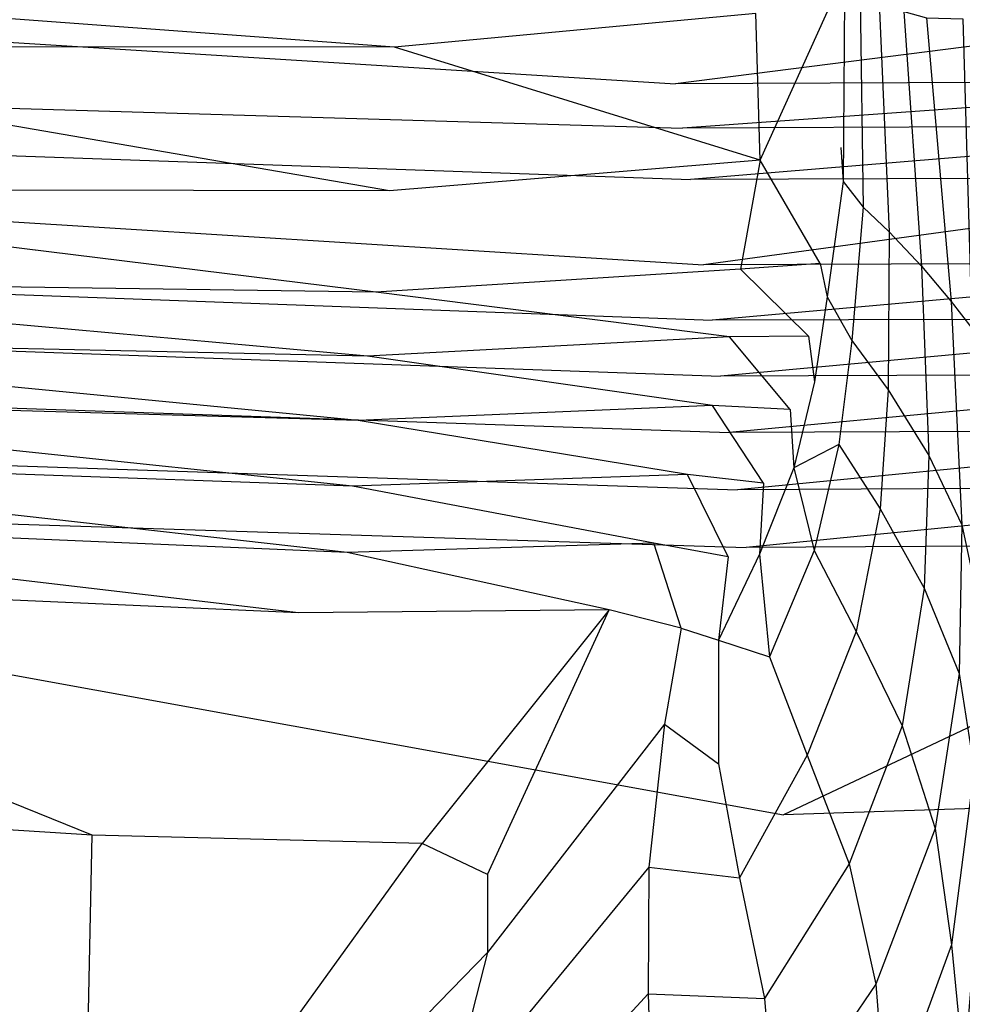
# Model space of a CAD drawing. Extents: x 0 to 0.36, y -0.55 to 0.
# Tile 9 of 25: x 0.06 to 0.1, y -0.104 to -0.062. Entities that reach past the tile are written whole.
import ezdxf

# ---------------------------------------------------------------- set-up
doc = ezdxf.new("R2010")
doc.units = 0
doc.layers.add('L0_WC_N_767710__0___REPLACEMTFO', color=7, linetype='CONTINUOUS')

msp = doc.modelspace()

# ---------------------------------------------------------------- linework, layer by layer
at = {"layer": 'L0_WC_N_767710__0___REPLACEMTFO', "color": 8}
for points, invisible_edges in [([(0.076033, -0.063011, 0.308741), (0.040911, -0.060417, 0.308724), (0.076458, -0.059864, 0.30874), (0.076033, -0.063011, 0.308741)], 14), ([(0.076458, -0.059864, 0.30874), (0.091393, -0.061584, 0.308734), (0.076033, -0.063011, 0.308741), (0.076458, -0.059864, 0.30874)], 13), ([(0.040911, -0.060417, 0.308724), (0.076033, -0.063011, 0.308741), (0.040281, -0.062986, 0.308724), (0.040911, -0.060417, 0.308724)], 13), ([(0.038936, -0.061511, 0.360135), (0.087988, -0.064572, 0.360137), (0.087456, -0.061111, 0.360135), (0.038936, -0.061511, 0.360135)], 14), ([(0.087988, -0.064572, 0.360137), (0.116373, -0.060969, 0.360135), (0.087456, -0.061111, 0.360135), (0.087988, -0.064572, 0.360137)], 13), ([(0.116373, -0.060969, 0.360135), (0.087988, -0.064572, 0.360137), (0.116472, -0.064454, 0.360137), (0.116373, -0.060969, 0.360135)], 14), ([(0.094791, -0.060734, 0.308734), (0.091589, -0.067825, 0.308726), (0.091393, -0.061584, 0.308734), (0.094791, -0.060734, 0.308734)], 13), ([(0.091589, -0.067825, 0.308726), (0.094791, -0.060734, 0.308734), (0.095017, -0.067282, 0.308724), (0.091589, -0.067825, 0.308726)], 14), ([(0.094791, -0.060734, 0.308734), (0.095164, -0.060767, 0.302689), (0.095017, -0.067282, 0.308724), (0.094791, -0.060734, 0.308734)], 14), ([(0.095164, -0.060767, 0.302689), (0.095108, -0.068721, 0.299508), (0.095017, -0.067282, 0.308724), (0.095164, -0.060767, 0.302689)], 14), ([(0.095164, -0.060767, 0.302689), (0.095833, -0.060926, 0.291758), (0.095108, -0.068721, 0.299508), (0.095164, -0.060767, 0.302689)], 14), ([(0.095833, -0.060926, 0.291758), (0.095964, -0.069817, 0.288508), (0.095108, -0.068721, 0.299508), (0.095833, -0.060926, 0.291758)], 14), ([(0.095833, -0.060926, 0.291758), (0.096639, -0.061127, 0.281736), (0.095964, -0.069817, 0.288508), (0.095833, -0.060926, 0.291758)], 14), ([(0.096639, -0.061127, 0.281736), (0.097063, -0.070873, 0.277481), (0.095964, -0.069817, 0.288508), (0.096639, -0.061127, 0.281736)], 14), ([(0.096639, -0.061127, 0.281736), (0.097687, -0.061503, 0.268894), (0.097063, -0.070873, 0.277481), (0.096639, -0.061127, 0.281736)], 14), ([(0.087988, -0.064572, 0.360137), (0.038936, -0.061511, 0.360135), (0.038179, -0.064968, 0.360137), (0.087988, -0.064572, 0.360137)], 13), ([(0.097687, -0.061503, 0.268894), (0.09844, -0.072329, 0.264418), (0.097063, -0.070873, 0.277481), (0.097687, -0.061503, 0.268894)], 14), ([(0.097687, -0.061503, 0.268894), (0.098651, -0.06177, 0.256087), (0.09844, -0.072329, 0.264418), (0.097687, -0.061503, 0.268894)], 14), ([(0.091589, -0.067825, 0.308726), (0.076033, -0.063011, 0.308741), (0.091393, -0.061584, 0.308734), (0.091589, -0.067825, 0.308726)], 14), ([(0.098651, -0.06177, 0.256087), (0.099704, -0.073824, 0.249336), (0.09844, -0.072329, 0.264418), (0.098651, -0.06177, 0.256087)], 14), ([(0.098651, -0.06177, 0.256087), (0.100194, -0.061804, 0.2302), (0.099704, -0.073824, 0.249336), (0.098651, -0.06177, 0.256087)], 14), ([(0.100194, -0.061804, 0.2302), (0.100582, -0.074962, 0.229271), (0.099704, -0.073824, 0.249336), (0.100194, -0.061804, 0.2302)], 14), ([(0.040281, -0.062986, 0.308724), (0.075821, -0.069126, 0.30874), (0.039851, -0.069063, 0.308725), (0.040281, -0.062986, 0.308724)], 13), ([(0.075821, -0.069126, 0.30874), (0.040281, -0.062986, 0.308724), (0.076033, -0.063011, 0.308741), (0.075821, -0.069126, 0.30874)], 14), ([(0.076033, -0.063011, 0.308741), (0.091589, -0.067825, 0.308726), (0.075821, -0.069126, 0.30874), (0.076033, -0.063011, 0.308741)], 13), ([(0.088278, -0.066452, 0.360137), (0.116472, -0.064454, 0.360137), (0.087988, -0.064572, 0.360137), (0.088278, -0.066452, 0.360137)], 13), ([(0.116472, -0.064454, 0.360137), (0.088278, -0.066452, 0.360137), (0.116526, -0.066345, 0.360137), (0.116472, -0.064454, 0.360137)], 14), ([(0.038179, -0.064968, 0.360137), (0.088278, -0.066452, 0.360137), (0.087988, -0.064572, 0.360137), (0.038179, -0.064968, 0.360137)], 14), ([(0.088278, -0.066452, 0.360137), (0.038179, -0.064968, 0.360137), (0.037765, -0.06685, 0.360137), (0.088278, -0.066452, 0.360137)], 13), ([(0.037765, -0.06685, 0.360137), (0.088616, -0.068644, 0.360138), (0.088278, -0.066452, 0.360137), (0.037765, -0.06685, 0.360137)], 14), ([(0.088616, -0.068644, 0.360138), (0.116526, -0.066345, 0.360137), (0.088278, -0.066452, 0.360137), (0.088616, -0.068644, 0.360138)], 13), ([(0.116526, -0.066345, 0.360137), (0.088616, -0.068644, 0.360138), (0.116589, -0.068548, 0.360138), (0.116526, -0.066345, 0.360137)], 14), ([(0.088616, -0.068644, 0.360138), (0.037765, -0.06685, 0.360137), (0.037282, -0.069042, 0.360138), (0.088616, -0.068644, 0.360138)], 13), ([(0.094135, -0.072213, 0.308692), (0.091589, -0.067825, 0.308726), (0.095017, -0.067282, 0.308724), (0.094135, -0.072213, 0.308692)], 14), ([(0.095017, -0.067282, 0.308724), (0.095108, -0.068721, 0.299508), (0.094135, -0.072213, 0.308692), (0.095017, -0.067282, 0.308724)], 14), ([(0.091589, -0.067825, 0.308726), (0.090754, -0.07245, 0.308697), (0.075821, -0.069126, 0.30874), (0.091589, -0.067825, 0.308726)], 14), ([(0.091589, -0.067825, 0.308726), (0.094135, -0.072213, 0.308692), (0.090754, -0.07245, 0.308697), (0.091589, -0.067825, 0.308726)], 13), ([(0.037282, -0.069042, 0.360138), (0.089175, -0.072268, 0.360139), (0.088616, -0.068644, 0.360138), (0.037282, -0.069042, 0.360138)], 14), ([(0.089175, -0.072268, 0.360139), (0.116589, -0.068548, 0.360138), (0.088616, -0.068644, 0.360138), (0.089175, -0.072268, 0.360139)], 13), ([(0.116589, -0.068548, 0.360138), (0.089175, -0.072268, 0.360139), (0.116693, -0.07219, 0.360139), (0.116589, -0.068548, 0.360138)], 14), ([(0.089175, -0.072268, 0.360139), (0.037282, -0.069042, 0.360138), (0.036485, -0.072668, 0.360139), (0.089175, -0.072268, 0.360139)], 13), ([(0.039851, -0.069063, 0.308725), (0.075246, -0.073431, 0.308736), (0.038892, -0.072926, 0.308726), (0.039851, -0.069063, 0.308725)], 13), ([(0.075246, -0.073431, 0.308736), (0.039851, -0.069063, 0.308725), (0.075821, -0.069126, 0.30874), (0.075246, -0.073431, 0.308736)], 14), ([(0.095108, -0.068721, 0.299508), (0.094427, -0.073627, 0.298124), (0.094135, -0.072213, 0.308692), (0.095108, -0.068721, 0.299508)], 14), ([(0.095108, -0.068721, 0.299508), (0.095964, -0.069817, 0.288508), (0.094427, -0.073627, 0.298124), (0.095108, -0.068721, 0.299508)], 14), ([(0.090754, -0.07245, 0.308697), (0.075246, -0.073431, 0.308736), (0.075821, -0.069126, 0.30874), (0.090754, -0.07245, 0.308697)], 14), ([(0.095964, -0.069817, 0.288508), (0.095486, -0.075492, 0.286549), (0.094427, -0.073627, 0.298124), (0.095964, -0.069817, 0.288508)], 14), ([(0.095964, -0.069817, 0.288508), (0.097063, -0.070873, 0.277481), (0.095486, -0.075492, 0.286549), (0.095964, -0.069817, 0.288508)], 14), ([(0.097063, -0.070873, 0.277481), (0.097018, -0.07759, 0.274822), (0.095486, -0.075492, 0.286549), (0.097063, -0.070873, 0.277481)], 14), ([(0.097063, -0.070873, 0.277481), (0.09844, -0.072329, 0.264418), (0.097018, -0.07759, 0.274822), (0.097063, -0.070873, 0.277481)], 14), ([(0.036485, -0.072668, 0.360139), (0.089537, -0.074629, 0.360139), (0.089175, -0.072268, 0.360139), (0.036485, -0.072668, 0.360139)], 14), ([(0.089537, -0.074629, 0.360139), (0.116693, -0.07219, 0.360139), (0.089175, -0.072268, 0.360139), (0.089537, -0.074629, 0.360139)], 13), ([(0.116693, -0.07219, 0.360139), (0.089537, -0.074629, 0.360139), (0.116759, -0.074536, 0.360139), (0.116693, -0.07219, 0.360139)], 14), ([(0.093632, -0.075301, 0.308672), (0.090754, -0.07245, 0.308697), (0.094135, -0.072213, 0.308692), (0.093632, -0.075301, 0.308672)], 14), ([(0.094135, -0.072213, 0.308692), (0.094427, -0.073627, 0.298124), (0.093632, -0.075301, 0.308672), (0.094135, -0.072213, 0.308692)], 14), ([(0.09844, -0.072329, 0.264418), (0.098747, -0.080378, 0.261659), (0.097018, -0.07759, 0.274822), (0.09844, -0.072329, 0.264418)], 14), ([(0.09844, -0.072329, 0.264418), (0.099704, -0.073824, 0.249336), (0.098747, -0.080378, 0.261659), (0.09844, -0.072329, 0.264418)], 14), ([(0.089537, -0.074629, 0.360139), (0.036485, -0.072668, 0.360139), (0.035957, -0.075083, 0.360139), (0.089537, -0.074629, 0.360139)], 13), ([(0.090281, -0.075339, 0.30868), (0.075246, -0.073431, 0.308736), (0.090754, -0.07245, 0.308697), (0.090281, -0.075339, 0.30868)], 14), ([(0.090754, -0.07245, 0.308697), (0.093632, -0.075301, 0.308672), (0.090281, -0.075339, 0.30868), (0.090754, -0.07245, 0.308697)], 13), ([(0.038892, -0.072926, 0.308726), (0.074891, -0.076151, 0.308732), (0.038287, -0.07538, 0.308726), (0.038892, -0.072926, 0.308726)], 13), ([(0.074891, -0.076151, 0.308732), (0.038892, -0.072926, 0.308726), (0.075246, -0.073431, 0.308736), (0.074891, -0.076151, 0.308732)], 14), ([(0.075246, -0.073431, 0.308736), (0.090281, -0.075339, 0.30868), (0.074891, -0.076151, 0.308732), (0.075246, -0.073431, 0.308736)], 13), ([(0.094427, -0.073627, 0.298124), (0.093888, -0.07725, 0.297949), (0.093632, -0.075301, 0.308672), (0.094427, -0.073627, 0.298124)], 14), ([(0.094427, -0.073627, 0.298124), (0.095486, -0.075492, 0.286549), (0.093888, -0.07725, 0.297949), (0.094427, -0.073627, 0.298124)], 14), ([(0.099704, -0.073824, 0.249336), (0.100156, -0.083327, 0.247039), (0.098747, -0.080378, 0.261659), (0.099704, -0.073824, 0.249336)], 14), ([(0.099704, -0.073824, 0.249336), (0.100582, -0.074962, 0.229271), (0.100156, -0.083327, 0.247039), (0.099704, -0.073824, 0.249336)], 14), ([(0.035957, -0.075083, 0.360139), (0.089899, -0.077006, 0.36014), (0.089537, -0.074629, 0.360139), (0.035957, -0.075083, 0.360139)], 14), ([(0.089899, -0.077006, 0.36014), (0.116759, -0.074536, 0.360139), (0.089537, -0.074629, 0.360139), (0.089899, -0.077006, 0.36014)], 13), ([(0.116759, -0.074536, 0.360139), (0.089899, -0.077006, 0.36014), (0.116826, -0.076899, 0.36014), (0.116759, -0.074536, 0.360139)], 14), ([(0.089899, -0.077006, 0.36014), (0.035957, -0.075083, 0.360139), (0.035429, -0.077517, 0.36014), (0.089899, -0.077006, 0.36014)], 13), ([(0.089561, -0.078257, 0.308669), (0.074891, -0.076151, 0.308732), (0.090281, -0.075339, 0.30868), (0.089561, -0.078257, 0.308669)], 14), ([(0.090281, -0.075339, 0.30868), (0.092859, -0.078422, 0.30866), (0.089561, -0.078257, 0.308669), (0.090281, -0.075339, 0.30868)], 13), ([(0.092859, -0.078422, 0.30866), (0.090281, -0.075339, 0.30868), (0.093632, -0.075301, 0.308672), (0.092859, -0.078422, 0.30866)], 14), ([(0.093632, -0.075301, 0.308672), (0.093888, -0.07725, 0.297949), (0.092859, -0.078422, 0.30866), (0.093632, -0.075301, 0.308672)], 14), ([(0.100582, -0.074962, 0.229271), (0.100843, -0.086588, 0.230166), (0.100156, -0.083327, 0.247039), (0.100582, -0.074962, 0.229271)], 14), ([(0.038287, -0.07538, 0.308726), (0.074501, -0.078888, 0.308728), (0.037681, -0.077852, 0.308727), (0.038287, -0.07538, 0.308726)], 13), ([(0.074501, -0.078888, 0.308728), (0.038287, -0.07538, 0.308726), (0.074891, -0.076151, 0.308732), (0.074501, -0.078888, 0.308728)], 14), ([(0.095486, -0.075492, 0.286549), (0.094932, -0.079911, 0.28613), (0.093888, -0.07725, 0.297949), (0.095486, -0.075492, 0.286549)], 14), ([(0.095486, -0.075492, 0.286549), (0.097018, -0.07759, 0.274822), (0.094932, -0.079911, 0.28613), (0.095486, -0.075492, 0.286549)], 14), ([(0.074891, -0.076151, 0.308732), (0.089561, -0.078257, 0.308669), (0.074501, -0.078888, 0.308728), (0.074891, -0.076151, 0.308732)], 13), ([(0.035429, -0.077517, 0.36014), (0.090261, -0.079406, 0.36014), (0.089899, -0.077006, 0.36014), (0.035429, -0.077517, 0.36014)], 14), ([(0.090261, -0.079406, 0.36014), (0.116826, -0.076899, 0.36014), (0.089899, -0.077006, 0.36014), (0.090261, -0.079406, 0.36014)], 13), ([(0.116826, -0.076899, 0.36014), (0.090261, -0.079406, 0.36014), (0.116893, -0.079282, 0.36014), (0.116826, -0.076899, 0.36014)], 14), ([(0.093888, -0.07725, 0.297949), (0.093018, -0.080907, 0.298349), (0.092859, -0.078422, 0.30866), (0.093888, -0.07725, 0.297949)], 14), ([(0.094932, -0.079911, 0.28613), (0.093018, -0.080907, 0.298349), (0.093888, -0.07725, 0.297949), (0.094932, -0.079911, 0.28613)], 14), ([(0.090261, -0.079406, 0.36014), (0.035429, -0.077517, 0.36014), (0.034901, -0.079975, 0.360141), (0.090261, -0.079406, 0.36014)], 13), ([(0.037681, -0.077852, 0.308727), (0.074254, -0.081676, 0.308726), (0.037075, -0.080349, 0.308728), (0.037681, -0.077852, 0.308727)], 13), ([(0.074254, -0.081676, 0.308726), (0.037681, -0.077852, 0.308727), (0.074501, -0.078888, 0.308728), (0.074254, -0.081676, 0.308726)], 14), ([(0.097018, -0.07759, 0.274822), (0.096686, -0.082645, 0.27412), (0.094932, -0.079911, 0.28613), (0.097018, -0.07759, 0.274822)], 14), ([(0.097018, -0.07759, 0.274822), (0.098747, -0.080378, 0.261659), (0.096686, -0.082645, 0.27412), (0.097018, -0.07759, 0.274822)], 14), ([(0.088488, -0.08119, 0.308666), (0.074501, -0.078888, 0.308728), (0.089561, -0.078257, 0.308669), (0.088488, -0.08119, 0.308666)], 14), ([(0.089561, -0.078257, 0.308669), (0.09172, -0.081561, 0.308657), (0.088488, -0.08119, 0.308666), (0.089561, -0.078257, 0.308669)], 13), ([(0.09172, -0.081561, 0.308657), (0.089561, -0.078257, 0.308669), (0.092859, -0.078422, 0.30866), (0.09172, -0.081561, 0.308657)], 14), ([(0.092859, -0.078422, 0.30866), (0.093018, -0.080907, 0.298349), (0.09172, -0.081561, 0.308657), (0.092859, -0.078422, 0.30866)], 14), ([(0.074501, -0.078888, 0.308728), (0.088488, -0.08119, 0.308666), (0.074254, -0.081676, 0.308726), (0.074501, -0.078888, 0.308728)], 13), ([(0.034901, -0.079975, 0.360141), (0.090623, -0.081835, 0.360141), (0.090261, -0.079406, 0.36014), (0.034901, -0.079975, 0.360141)], 14), ([(0.090623, -0.081835, 0.360141), (0.116893, -0.079282, 0.36014), (0.090261, -0.079406, 0.36014), (0.090623, -0.081835, 0.360141)], 13), ([(0.116893, -0.079282, 0.36014), (0.090623, -0.081835, 0.360141), (0.116959, -0.081692, 0.360141), (0.116893, -0.079282, 0.36014)], 14), ([(0.093018, -0.080907, 0.298349), (0.094932, -0.079911, 0.28613), (0.093876, -0.084412, 0.286579), (0.093018, -0.080907, 0.298349)], 13), ([(0.094932, -0.079911, 0.28613), (0.096686, -0.082645, 0.27412), (0.093876, -0.084412, 0.286579), (0.094932, -0.079911, 0.28613)], 14), ([(0.090623, -0.081835, 0.360141), (0.034901, -0.079975, 0.360141), (0.034373, -0.082463, 0.360141), (0.090623, -0.081835, 0.360141)], 13), ([(0.037075, -0.080349, 0.308728), (0.074031, -0.084508, 0.308727), (0.036468, -0.082879, 0.308728), (0.037075, -0.080349, 0.308728)], 13), ([(0.074031, -0.084508, 0.308727), (0.037075, -0.080349, 0.308728), (0.074254, -0.081676, 0.308726), (0.074031, -0.084508, 0.308727)], 14), ([(0.098747, -0.080378, 0.261659), (0.098553, -0.086018, 0.260994), (0.096686, -0.082645, 0.27412), (0.098747, -0.080378, 0.261659)], 14), ([(0.098747, -0.080378, 0.261659), (0.100156, -0.083327, 0.247039), (0.098553, -0.086018, 0.260994), (0.098747, -0.080378, 0.261659)], 14), ([(0.087062, -0.084107, 0.308673), (0.074254, -0.081676, 0.308726), (0.088488, -0.08119, 0.308666), (0.087062, -0.084107, 0.308673)], 14), ([(0.088488, -0.08119, 0.308666), (0.090216, -0.084686, 0.308666), (0.087062, -0.084107, 0.308673), (0.088488, -0.08119, 0.308666)], 13), ([(0.090216, -0.084686, 0.308666), (0.088488, -0.08119, 0.308666), (0.09172, -0.081561, 0.308657), (0.090216, -0.084686, 0.308666)], 14), ([(0.093018, -0.080907, 0.298349), (0.093876, -0.084412, 0.286579), (0.09156, -0.08457, 0.298875), (0.093018, -0.080907, 0.298349)], 14), ([(0.093018, -0.080907, 0.298349), (0.09156, -0.08457, 0.298875), (0.09172, -0.081561, 0.308657), (0.093018, -0.080907, 0.298349)], 14), ([(0.09172, -0.081561, 0.308657), (0.09156, -0.08457, 0.298875), (0.090216, -0.084686, 0.308666), (0.09172, -0.081561, 0.308657)], 14), ([(0.034373, -0.082463, 0.360141), (0.090985, -0.084298, 0.360142), (0.090623, -0.081835, 0.360141), (0.034373, -0.082463, 0.360141)], 14), ([(0.074254, -0.081676, 0.308726), (0.087062, -0.084107, 0.308673), (0.074031, -0.084508, 0.308727), (0.074254, -0.081676, 0.308726)], 13), ([(0.090985, -0.084298, 0.360142), (0.116959, -0.081692, 0.360141), (0.090623, -0.081835, 0.360141), (0.090985, -0.084298, 0.360142)], 13), ([(0.116959, -0.081692, 0.360141), (0.090985, -0.084298, 0.360142), (0.117026, -0.084134, 0.360142), (0.116959, -0.081692, 0.360141)], 14), ([(0.090985, -0.084298, 0.360142), (0.034373, -0.082463, 0.360141), (0.033845, -0.084989, 0.360142), (0.090985, -0.084298, 0.360142)], 13), ([(0.036468, -0.082879, 0.308728), (0.071956, -0.087072, 0.308732), (0.035861, -0.085446, 0.308729), (0.036468, -0.082879, 0.308728)], 13), ([(0.071956, -0.087072, 0.308732), (0.036468, -0.082879, 0.308728), (0.074031, -0.084508, 0.308727), (0.071956, -0.087072, 0.308732)], 14), ([(0.096686, -0.082645, 0.27412), (0.09566, -0.087868, 0.27458), (0.093876, -0.084412, 0.286579), (0.096686, -0.082645, 0.27412)], 14), ([(0.096686, -0.082645, 0.27412), (0.098553, -0.086018, 0.260994), (0.09566, -0.087868, 0.27458), (0.096686, -0.082645, 0.27412)], 14), ([(0.100156, -0.083327, 0.247039), (0.100037, -0.089648, 0.246907), (0.098553, -0.086018, 0.260994), (0.100156, -0.083327, 0.247039)], 14), ([(0.100156, -0.083327, 0.247039), (0.100843, -0.086588, 0.230166), (0.100037, -0.089648, 0.246907), (0.100156, -0.083327, 0.247039)], 14), ([(0.08517, -0.086941, 0.30869), (0.074031, -0.084508, 0.308727), (0.087062, -0.084107, 0.308673), (0.08517, -0.086941, 0.30869)], 14), ([(0.087062, -0.084107, 0.308673), (0.088223, -0.087724, 0.308684), (0.08517, -0.086941, 0.30869), (0.087062, -0.084107, 0.308673)], 13), ([(0.088223, -0.087724, 0.308684), (0.087062, -0.084107, 0.308673), (0.090216, -0.084686, 0.308666), (0.088223, -0.087724, 0.308684)], 14), ([(0.092572, -0.095655, 0.360145), (0.117026, -0.084134, 0.360142), (0.090985, -0.084298, 0.360142), (0.092572, -0.095655, 0.360145)], 13), ([(0.117026, -0.084134, 0.360142), (0.092572, -0.095655, 0.360145), (0.117306, -0.09486, 0.360143), (0.117026, -0.084134, 0.360142)], 14), ([(0.033845, -0.084989, 0.360142), (0.092572, -0.095655, 0.360145), (0.090985, -0.084298, 0.360142), (0.033845, -0.084989, 0.360142)], 14), ([(0.074031, -0.084508, 0.308727), (0.08517, -0.086941, 0.30869), (0.071956, -0.087072, 0.308732), (0.074031, -0.084508, 0.308727)], 13), ([(0.09156, -0.08457, 0.298875), (0.091983, -0.088937, 0.287067), (0.089816, -0.088233, 0.299444), (0.09156, -0.08457, 0.298875)], 14), ([(0.09156, -0.08457, 0.298875), (0.089816, -0.088233, 0.299444), (0.090216, -0.084686, 0.308666), (0.09156, -0.08457, 0.298875)], 14), ([(0.093876, -0.084412, 0.286579), (0.091983, -0.088937, 0.287067), (0.09156, -0.08457, 0.298875), (0.093876, -0.084412, 0.286579)], 14), ([(0.093876, -0.084412, 0.286579), (0.09566, -0.087868, 0.27458), (0.091983, -0.088937, 0.287067), (0.093876, -0.084412, 0.286579)], 14), ([(0.092572, -0.095655, 0.360145), (0.033845, -0.084989, 0.360142), (0.031938, -0.094519, 0.360144), (0.092572, -0.095655, 0.360145)], 13), ([(0.090216, -0.084686, 0.308666), (0.089816, -0.088233, 0.299444), (0.088223, -0.087724, 0.308684), (0.090216, -0.084686, 0.308666)], 14), ([(0.035861, -0.085446, 0.308729), (0.063194, -0.096531, 0.308741), (0.033777, -0.094652, 0.308731), (0.035861, -0.085446, 0.308729)], 13), ([(0.063194, -0.096531, 0.308741), (0.035861, -0.085446, 0.308729), (0.071956, -0.087072, 0.308732), (0.063194, -0.096531, 0.308741)], 14), ([(0.098553, -0.086018, 0.260994), (0.097618, -0.091872, 0.261623), (0.09566, -0.087868, 0.27458), (0.098553, -0.086018, 0.260994)], 14), ([(0.098553, -0.086018, 0.260994), (0.100037, -0.089648, 0.246907), (0.097618, -0.091872, 0.261623), (0.098553, -0.086018, 0.260994)], 14), ([(0.100843, -0.086588, 0.230166), (0.10068, -0.093728, 0.231193), (0.100037, -0.089648, 0.246907), (0.100843, -0.086588, 0.230166)], 14), ([(0.077216, -0.09688, 0.308737), (0.063194, -0.096531, 0.308741), (0.071956, -0.087072, 0.308732), (0.077216, -0.09688, 0.308737)], 14), ([(0.08517, -0.086941, 0.30869), (0.077216, -0.09688, 0.308737), (0.071956, -0.087072, 0.308732), (0.08517, -0.086941, 0.30869)], 14), ([(0.08517, -0.086941, 0.30869), (0.079997, -0.098197, 0.308735), (0.077216, -0.09688, 0.308737), (0.08517, -0.086941, 0.30869)], 13), ([(0.079997, -0.098197, 0.308735), (0.08517, -0.086941, 0.30869), (0.088223, -0.087724, 0.308684), (0.079997, -0.098197, 0.308735)], 14), ([(0.088223, -0.087724, 0.308684), (0.087517, -0.091808, 0.299984), (0.079997, -0.098197, 0.308735), (0.088223, -0.087724, 0.308684)], 14), ([(0.088223, -0.087724, 0.308684), (0.089816, -0.088233, 0.299444), (0.087517, -0.091808, 0.299984), (0.088223, -0.087724, 0.308684)], 14), ([(0.09566, -0.087868, 0.27458), (0.093586, -0.093121, 0.275304), (0.091983, -0.088937, 0.287067), (0.09566, -0.087868, 0.27458)], 14), ([(0.09566, -0.087868, 0.27458), (0.097618, -0.091872, 0.261623), (0.093586, -0.093121, 0.275304), (0.09566, -0.087868, 0.27458)], 14), ([(0.089816, -0.088233, 0.299444), (0.089807, -0.093489, 0.287626), (0.087517, -0.091808, 0.299984), (0.089816, -0.088233, 0.299444)], 14), ([(0.089816, -0.088233, 0.299444), (0.091983, -0.088937, 0.287067), (0.089807, -0.093489, 0.287626), (0.089816, -0.088233, 0.299444)], 14), ([(0.091983, -0.088937, 0.287067), (0.093586, -0.093121, 0.275304), (0.089807, -0.093489, 0.287626), (0.091983, -0.088937, 0.287067)], 14), ([(0.100037, -0.089648, 0.246907), (0.099024, -0.096245, 0.247869), (0.097618, -0.091872, 0.261623), (0.100037, -0.089648, 0.246907)], 14), ([(0.100037, -0.089648, 0.246907), (0.10068, -0.093728, 0.231193), (0.099024, -0.096245, 0.247869), (0.100037, -0.089648, 0.246907)], 14), ([(0.087517, -0.091808, 0.299984), (0.086849, -0.097881, 0.288182), (0.079992, -0.101515, 0.3014), (0.087517, -0.091808, 0.299984)], 14), ([(0.087517, -0.091808, 0.299984), (0.079992, -0.101515, 0.3014), (0.079997, -0.098197, 0.308735), (0.087517, -0.091808, 0.299984)], 14), ([(0.087517, -0.091808, 0.299984), (0.089807, -0.093489, 0.287626), (0.086849, -0.097881, 0.288182), (0.087517, -0.091808, 0.299984)], 14), ([(0.097618, -0.091872, 0.261623), (0.095363, -0.097746, 0.262764), (0.093586, -0.093121, 0.275304), (0.097618, -0.091872, 0.261623)], 14), ([(0.097618, -0.091872, 0.261623), (0.099024, -0.096245, 0.247869), (0.095363, -0.097746, 0.262764), (0.097618, -0.091872, 0.261623)], 14), ([(0.093586, -0.093121, 0.275304), (0.090708, -0.098343, 0.275961), (0.089807, -0.093489, 0.287626), (0.093586, -0.093121, 0.275304)], 14), ([(0.093586, -0.093121, 0.275304), (0.095363, -0.097746, 0.262764), (0.090708, -0.098343, 0.275961), (0.093586, -0.093121, 0.275304)], 14), ([(0.089807, -0.093489, 0.287626), (0.090708, -0.098343, 0.275961), (0.086849, -0.097881, 0.288182), (0.089807, -0.093489, 0.287626)], 14), ([(0.10068, -0.093728, 0.231193), (0.099711, -0.101193, 0.232719), (0.099024, -0.096245, 0.247869), (0.10068, -0.093728, 0.231193)], 14), ([(0.10068, -0.093728, 0.231193), (0.100964, -0.097756, 0.213808), (0.099711, -0.101193, 0.232719), (0.10068, -0.093728, 0.231193)], 14), ([(0.095285, -0.118248, 0.36015), (0.031938, -0.094519, 0.360144), (0.029351, -0.108889, 0.360147), (0.095285, -0.118248, 0.36015)], 13), ([(0.031938, -0.094519, 0.360144), (0.095285, -0.118248, 0.36015), (0.092572, -0.095655, 0.360145), (0.031938, -0.094519, 0.360144)], 14), ([(0.05087, -0.110517, 0.308741), (0.033777, -0.094652, 0.308731), (0.063194, -0.096531, 0.308741), (0.05087, -0.110517, 0.308741)], 14), ([(0.095285, -0.118248, 0.36015), (0.117306, -0.09486, 0.360143), (0.092572, -0.095655, 0.360145), (0.095285, -0.118248, 0.36015)], 13), ([(0.117306, -0.09486, 0.360143), (0.095285, -0.118248, 0.36015), (0.117774, -0.115433, 0.360146), (0.117306, -0.09486, 0.360143)], 14), ([(0.099024, -0.096245, 0.247869), (0.096503, -0.102864, 0.249298), (0.095363, -0.097746, 0.262764), (0.099024, -0.096245, 0.247869)], 14), ([(0.099024, -0.096245, 0.247869), (0.099711, -0.101193, 0.232719), (0.096503, -0.102864, 0.249298), (0.099024, -0.096245, 0.247869)], 14), ([(0.063194, -0.096531, 0.308741), (0.062885, -0.11135, 0.308745), (0.05087, -0.110517, 0.308741), (0.063194, -0.096531, 0.308741)], 13), ([(0.062885, -0.11135, 0.308745), (0.063194, -0.096531, 0.308741), (0.077216, -0.09688, 0.308737), (0.062885, -0.11135, 0.308745)], 14), ([(0.077216, -0.09688, 0.308737), (0.065441, -0.113202, 0.308724), (0.062885, -0.11135, 0.308745), (0.077216, -0.09688, 0.308737)], 13), ([(0.065441, -0.113202, 0.308724), (0.077216, -0.09688, 0.308737), (0.079997, -0.098197, 0.308735), (0.065441, -0.113202, 0.308724)], 14), ([(0.086849, -0.097881, 0.288182), (0.078226, -0.108369, 0.289355), (0.079992, -0.101515, 0.3014), (0.086849, -0.097881, 0.288182)], 14), ([(0.086849, -0.097881, 0.288182), (0.086825, -0.103269, 0.276587), (0.078226, -0.108369, 0.289355), (0.086849, -0.097881, 0.288182)], 14), ([(0.086849, -0.097881, 0.288182), (0.090708, -0.098343, 0.275961), (0.086825, -0.103269, 0.276587), (0.086849, -0.097881, 0.288182)], 14), ([(0.095363, -0.097746, 0.262764), (0.091765, -0.103475, 0.263706), (0.090708, -0.098343, 0.275961), (0.095363, -0.097746, 0.262764)], 14), ([(0.095363, -0.097746, 0.262764), (0.096503, -0.102864, 0.249298), (0.091765, -0.103475, 0.263706), (0.095363, -0.097746, 0.262764)], 14), ([(0.100964, -0.097756, 0.213808), (0.100239, -0.106515, 0.216301), (0.099711, -0.101193, 0.232719), (0.100964, -0.097756, 0.213808)], 14), ([(0.079997, -0.098197, 0.308735), (0.079992, -0.101515, 0.3014), (0.065441, -0.113202, 0.308724), (0.079997, -0.098197, 0.308735)], 14), ([(0.090708, -0.098343, 0.275961), (0.091765, -0.103475, 0.263706), (0.086825, -0.103269, 0.276587), (0.090708, -0.098343, 0.275961)], 14), ([(0.099711, -0.101193, 0.232719), (0.09697, -0.108715, 0.234793), (0.096503, -0.102864, 0.249298), (0.099711, -0.101193, 0.232719)], 14), ([(0.099711, -0.101193, 0.232719), (0.100239, -0.106515, 0.216301), (0.09697, -0.108715, 0.234793), (0.099711, -0.101193, 0.232719)], 14), ([(0.079992, -0.101515, 0.3014), (0.068013, -0.113795, 0.303213), (0.065441, -0.113202, 0.308724), (0.079992, -0.101515, 0.3014)], 14), ([(0.079992, -0.101515, 0.3014), (0.078226, -0.108369, 0.289355), (0.068013, -0.113795, 0.303213), (0.079992, -0.101515, 0.3014)], 14), ([(0.096503, -0.102864, 0.249298), (0.092218, -0.109129, 0.250694), (0.091765, -0.103475, 0.263706), (0.096503, -0.102864, 0.249298)], 14), ([(0.096503, -0.102864, 0.249298), (0.09697, -0.108715, 0.234793), (0.092218, -0.109129, 0.250694), (0.096503, -0.102864, 0.249298)], 14), ([(0.086825, -0.103269, 0.276587), (0.087, -0.108752, 0.264604), (0.076989, -0.113965, 0.27784), (0.086825, -0.103269, 0.276587)], 14), ([(0.086825, -0.103269, 0.276587), (0.076989, -0.113965, 0.27784), (0.078226, -0.108369, 0.289355), (0.086825, -0.103269, 0.276587)], 14), ([(0.086825, -0.103269, 0.276587), (0.091765, -0.103475, 0.263706), (0.087, -0.108752, 0.264604), (0.086825, -0.103269, 0.276587)], 14), ([(0.091765, -0.103475, 0.263706), (0.092218, -0.109129, 0.250694), (0.087, -0.108752, 0.264604), (0.091765, -0.103475, 0.263706)], 14)]:
    msp.add_3dface(points, dxfattribs=dict(at, invisible_edges=invisible_edges))

doc.saveas('drawing.dxf')
